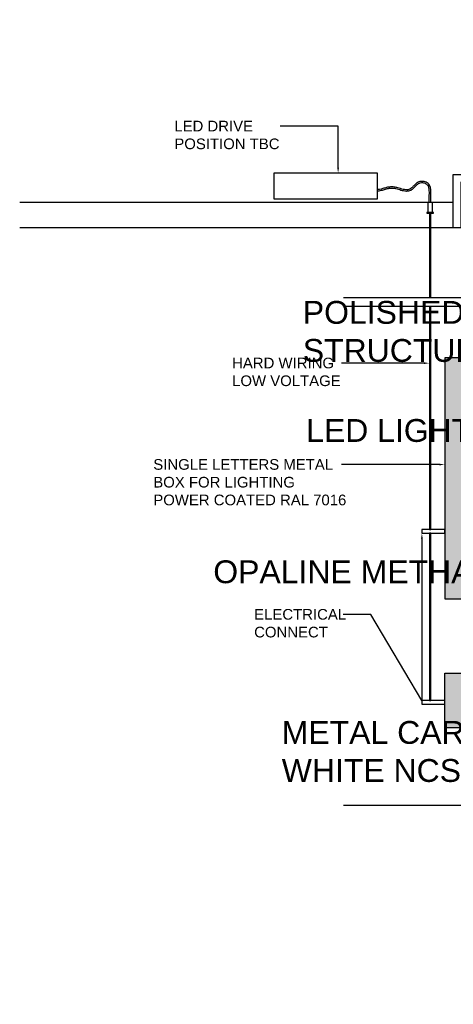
# Model space of a CAD drawing. Header units: centimetres. Extents: x -2854 to 18796, y -762 to 9238.
# Tile 38 of 173: x -2742 to -2685, y 2554 to 2683. Entities that reach past the tile are written whole.
import ezdxf
from ezdxf import colors
from ezdxf.entities.mleader import LeaderData, LeaderLine
from ezdxf.lldxf.tags import DXFTag
from ezdxf.math import Vec2, Vec3

# ---------------------------------------------------------------- set-up
doc = ezdxf.new("R2010")
doc.units = ezdxf.units.CM
doc.header["$LTSCALE"] = 0.3
doc.layers.add('MMT-LAYOUT ANNOTATION', color=7, linetype='Continuous')
doc.styles.add('KIKO Milano_Light', font='Arial.ttf')
doc.styles.get("Standard").update_dxf_attribs({"font": 'Arial.ttf'})
tags = doc.linetypes.add('DASHDOT2', pattern=[12.7, 6.35, -3.175, 0, -3.175]).pattern_tags.tags
tags[10:11] = [DXFTag(74, 4), DXFTag(75, 0), DXFTag(340, '0'), DXFTag(46, 0.0), DXFTag(50, 0.0), DXFTag(44, 0.0), DXFTag(45, 0.0)]
tags[8:9] = [DXFTag(74, 4), DXFTag(75, 0), DXFTag(340, '0'), DXFTag(46, 0.0), DXFTag(50, 0.0), DXFTag(44, 0.0), DXFTag(45, 0.0)]
tags[6:7] = [DXFTag(74, 4), DXFTag(75, 0), DXFTag(340, '0'), DXFTag(46, 0.0), DXFTag(50, 0.0), DXFTag(44, 0.0), DXFTag(45, 0.0)]
tags[4:5] = [DXFTag(74, 4), DXFTag(75, 0), DXFTag(340, '0'), DXFTag(46, 0.0), DXFTag(50, 0.0), DXFTag(44, 0.0), DXFTag(45, 0.0)]

msp = doc.modelspace()

# ---------------------------------------------------------------- hatches: boundary and pattern name
for points in [[(-2686, 2607.21), (-2683, 2607.21), (-2683, 2638.88), (-2686, 2638.88)], [(-2683, 2590.28), (-2686, 2590.28), (-2686, 2597.42), (-2683, 2597.42)]]:
    msp.add_hatch(color=8).paths.add_polyline_path(points)

# ---------------------------------------------------------------- linework, layer by layer
at = {"color": 252, "linetype": 'DASHDOT2', "ltscale": 0.5, "true_color": 0x939598}
for p, q in [((-2665.41, 2646.73), (-2699.28, 2646.73)), ((-2665.41, 2645.62), (-2699.28, 2645.62)), ((-2665.41, 2580.08), (-2699.28, 2580.08))]:
    msp.add_line(p, q, dxfattribs=at)
at = {"color": 252, "true_color": 0x939598}
for points in [[(-2708.43, 2659.75), (-2694.82, 2659.75), (-2694.82, 2663.13), (-2708.43, 2663.13)], [(-2689, 2615.81), (-2686, 2615.81), (-2686, 2616.31), (-2689, 2616.31)], [(-2688.02, 2593.86), (-2687.82, 2593.86), (-2687.82, 2615.81), (-2688.02, 2615.81)], [(-2689, 2593.35), (-2686, 2593.35), (-2686, 2593.85), (-2689, 2593.85)]]:
    msp.add_lwpolyline(points, close=True, dxfattribs=at)
at = {"color": 251, "true_color": 0x636466}
msp.add_lwpolyline([(-2679.88, 2661.95), (-2683.88, 2661.95), (-2683.88, 2655.95), (-2684.88, 2655.95), (-2684.88, 2662.95), (-2679.88, 2662.95), (-2679.88, 2661.95)], dxfattribs=at)
for points in [[(-2684.88, 2659.25), (-2741.75, 2659.25)], [(-2688.22, 2659.25), (-2688.22, 2657.95)], [(-2687.62, 2657.95), (-2687.62, 2659.25)], [(-2684.88, 2655.95), (-2741.75, 2655.95)]]:
    msp.add_lwpolyline(points)
for points in [[(-2688.37, 2657.87), (-2687.48, 2657.87), (-2687.48, 2657.95), (-2688.37, 2657.95)], [(-2686, 2607.21), (-2683, 2607.21), (-2683, 2638.88), (-2686, 2638.88)], [(-2683, 2590.28), (-2686, 2590.28), (-2686, 2597.42), (-2683, 2597.42)]]:
    msp.add_lwpolyline(points, close=True)
at = {"color": 252, "true_color": 0x939598}
for points in [[(-2687.82, 2646.73), (-2687.82, 2657.87), (-2688.02, 2657.87), (-2688.02, 2646.73)], [(-2688.02, 2645.62), (-2688.02, 2616.31), (-2687.82, 2616.31), (-2687.82, 2645.62)]]:
    msp.add_lwpolyline(points, dxfattribs=at)
for points, knots in [([(-2687.82, 2659.25), (-2687.82, 2659.32), (-2687.83, 2659.39), (-2687.83, 2659.6), (-2687.83, 2659.74), (-2687.83, 2659.99), (-2687.83, 2660.09), (-2687.82, 2660.29), (-2687.82, 2660.39), (-2687.82, 2660.6), (-2687.82, 2660.7), (-2687.83, 2661), (-2687.86, 2661.19), (-2687.95, 2661.43), (-2687.98, 2661.5), (-2688.06, 2661.63), (-2688.12, 2661.7), (-2688.26, 2661.82), (-2688.34, 2661.87), (-2688.51, 2661.95), (-2688.59, 2661.98), (-2688.88, 2662.04), (-2689.08, 2662.04), (-2689.35, 2661.98), (-2689.42, 2661.95), (-2689.57, 2661.88), (-2689.64, 2661.84), (-2689.77, 2661.75), (-2689.83, 2661.69), (-2689.95, 2661.58), (-2690.01, 2661.52), (-2690.16, 2661.37), (-2690.25, 2661.27), (-2690.42, 2661.12), (-2690.5, 2661.06), (-2690.67, 2660.98), (-2690.75, 2660.95), (-2690.94, 2660.92), (-2691.04, 2660.92), (-2691.24, 2660.94), (-2691.34, 2660.96), (-2691.68, 2661.04), (-2691.92, 2661.12), (-2692.31, 2661.23), (-2692.46, 2661.27), (-2692.7, 2661.31), (-2692.79, 2661.31), (-2692.96, 2661.32), (-2693.05, 2661.32), (-2693.21, 2661.3), (-2693.3, 2661.29), (-2693.54, 2661.25), (-2693.71, 2661.21), (-2694.03, 2661.12), (-2694.19, 2661.07), (-2694.48, 2661), (-2694.61, 2660.97), (-2694.76, 2660.95), (-2694.79, 2660.95), (-2694.82, 2660.94)], [0, 0, 0, 0, 2.157169, 2.157169, 6.471506, 6.471506, 9.489109, 9.489109, 12.402384, 12.402384, 15.31566, 15.31566, 20.920148, 20.920148, 23.186946, 23.186946, 25.88122, 25.88122, 28.575494, 28.575494, 31.269767, 31.269767, 36.900249, 36.900249, 39.232929, 39.232929, 41.565608, 41.565608, 43.898287, 43.898287, 46.230966, 46.230966, 50.134667, 50.134667, 53.288655, 53.288655, 56.442643, 56.442643, 59.596631, 59.596631, 62.750619, 62.750619, 69.620634, 69.620634, 73.9607, 73.9607, 76.457256, 76.457256, 78.953812, 78.953812, 81.450367, 81.450367, 86.443479, 86.443479, 91.43659, 91.43659, 95.392289, 95.392289, 96.214411, 96.214411, 96.214411, 96.214411]), ([(-2688.02, 2659.25), (-2688.02, 2659.32), (-2688.03, 2659.39), (-2688.03, 2659.6), (-2688.03, 2659.74), (-2688.03, 2659.99), (-2688.03, 2660.09), (-2688.03, 2660.26), (-2688.02, 2660.33), (-2688.02, 2660.54), (-2688.02, 2660.68), (-2688.03, 2660.95), (-2688.05, 2661.08), (-2688.09, 2661.26), (-2688.12, 2661.33), (-2688.18, 2661.45), (-2688.22, 2661.5), (-2688.31, 2661.6), (-2688.37, 2661.65), (-2688.5, 2661.73), (-2688.57, 2661.76), (-2688.71, 2661.8), (-2688.79, 2661.82), (-2689, 2661.84), (-2689.13, 2661.82), (-2689.31, 2661.78), (-2689.37, 2661.76), (-2689.47, 2661.71), (-2689.52, 2661.68), (-2689.62, 2661.61), (-2689.67, 2661.57), (-2689.82, 2661.43), (-2689.92, 2661.32), (-2690.11, 2661.13), (-2690.19, 2661.05), (-2690.32, 2660.95), (-2690.37, 2660.91), (-2690.45, 2660.86), (-2690.49, 2660.84), (-2690.6, 2660.79), (-2690.67, 2660.77), (-2690.85, 2660.73), (-2690.97, 2660.72), (-2691.19, 2660.73), (-2691.3, 2660.75), (-2691.52, 2660.8), (-2691.63, 2660.82), (-2691.86, 2660.89), (-2691.97, 2660.92), (-2692.18, 2660.99), (-2692.29, 2661.02), (-2692.5, 2661.07), (-2692.59, 2661.09), (-2692.77, 2661.11), (-2692.86, 2661.12), (-2693.02, 2661.12), (-2693.11, 2661.11), (-2693.27, 2661.09), (-2693.36, 2661.08), (-2693.61, 2661.03), (-2693.78, 2660.98), (-2694.13, 2660.88), (-2694.31, 2660.83), (-2694.59, 2660.77), (-2694.68, 2660.76), (-2694.79, 2660.74), (-2694.8, 2660.74), (-2694.82, 2660.74)], [0, 0, 0, 0, 2.158815, 2.158815, 6.476446, 6.476446, 9.430611, 9.430611, 11.455055, 11.455055, 15.503942, 15.503942, 19.552829, 19.552829, 22.221651, 22.221651, 24.890472, 24.890472, 27.559294, 27.559294, 30.228116, 30.228116, 32.896937, 32.896937, 37.270447, 37.270447, 39.321151, 39.321151, 41.371854, 41.371854, 43.422557, 43.422557, 47.720421, 47.720421, 50.952032, 50.952032, 52.508574, 52.508574, 53.621263, 53.621263, 55.73293, 55.73293, 58.874077, 58.874077, 62.015223, 62.015223, 65.15637, 65.15637, 68.297516, 68.297516, 71.438663, 71.438663, 74.373233, 74.373233, 77.080575, 77.080575, 79.787916, 79.787916, 82.495258, 82.495258, 87.909941, 87.909941, 93.324624, 93.324624, 96.055298, 96.055298, 96.415454, 96.415454, 96.415454, 96.415454])]:
    msp.add_open_spline(points, degree=3, knots=knots, dxfattribs=at)

# ---------------------------------------------------------------- leaders
at = {"ltscale": 0.5}
ml = msp.add_multileader_mtext('Standard', dxfattribs=at)
ml.set_content('{\\fAvenir LT Std 35 Light|b1|i0|c0|p34;BOH}', color=256, style='KIKO Milano_Light')
ml.set_leader_properties(color=256)
ml.build(insert=Vec2(0, 0))
ml.multileader.update_dxf_attribs({"dogleg_length": 0.36, "arrow_head_size": 0.5})
ctx = ml.context
ctx.base_point, ctx.char_height, ctx.arrow_head_size, ctx.landing_gap_size, ctx.plane_origin = Vec3(-2720.88, 2835.81), 1.2, 0.5, 0.604, Vec3(-725.09, 1552.75)
notes = []
notes.append((ctx, [(0, (0, 0, 0), (0, 0), (1, 0), 1, [])]))
ctx.mtext.insert, ctx.mtext.rotation, ctx.mtext.width = Vec3(-2720.28, 2836.58), -4.712389, 6.7394
ml = msp.add_multileader_mtext('Standard', dxfattribs=at)
ml.set_content('{\\fAvenir LT Std 35 Light|b1|i0|c0|p34;KIKO\\PSALES AREA}', color=256, style='KIKO Milano_Light')
ml.set_leader_properties(color=256)
ml.build(insert=Vec2(0, 0))
ml.multileader.update_dxf_attribs({"dogleg_length": 0.36, "arrow_head_size": 0.5})
ctx = ml.context
ctx.base_point, ctx.char_height, ctx.arrow_head_size, ctx.landing_gap_size, ctx.plane_origin = Vec3(-2706.95, 2835.99), 1.2, 0.5, 0.604, Vec3(-712.21, 1552.93)
ctx.text_align_type = 1
notes.append((ctx, [(0, (0, 0, 0), (0, 0), (1, 0), 1, [])]))
ctx.mtext.insert, ctx.mtext.rotation, ctx.mtext.width, ctx.mtext.alignment = Vec3(-2700.4, 2836.76), -4.712389, 12.8274, 2
ml = msp.add_multileader_mtext('Standard')
ml.set_content('{\\fAvenir LT Std 55 Roman|b0|i0|c0|p34;\\H0.83333x;DETAIL 01_FLOORING\\P\\fAvenir LT Std 35 Light|b0|i0|c0|p34;\\H0.8x;SCALE 1:5}', color=256, style='KIKO Milano_Light')
ml.set_leader_properties(color=256)
ml.build(insert=Vec2(0, 0))
ml.multileader.update_dxf_attribs({"dogleg_length": 0.36, "arrow_head_size": 1.21})
ctx = ml.context
ctx.base_point, ctx.char_height, ctx.arrow_head_size, ctx.landing_gap_size, ctx.plane_origin = Vec3(-2727.99, 2829.66), 1.2, 1.21, 0.604, Vec3(-735.06, 1546.04)
notes.append((ctx, [(0, (0, 0, 0), (0, 0), (1, 0), 1, [])]))
ctx.mtext.insert, ctx.mtext.rotation, ctx.mtext.width = Vec3(-2727.39, 2830.27), -4.712389, 44.1296
ml = msp.add_multileader_mtext('Standard', dxfattribs=at)
ml.set_content('{\\fAvenir LT Std 35 Light|b1|i0|c0|p34;KIKO\\PSALES AREA}', color=256, style='KIKO Milano_Light')
ml.set_leader_properties(color=256)
ml.build(insert=Vec2(0, 0))
ml.multileader.update_dxf_attribs({"dogleg_length": 2.85, "arrow_head_size": 0.7, "scale": 0.1})
ctx = ml.context
ctx.base_point, ctx.scale, ctx.char_height, ctx.arrow_head_size, ctx.landing_gap_size, ctx.plane_origin = Vec3(-2714.87, 2786.41), 0.1, 1.2, 0.7, 0.6, Vec3(-4704.01, 1503.42)
ctx.text_align_type = 1
notes.append((ctx, [(0, (0, 0, 0), (0, 0), (1, 0), 1, [])]))
ctx.mtext.insert, ctx.mtext.rotation, ctx.mtext.width, ctx.mtext.alignment = Vec3(-2709.51, 2787.03), -4.712389, 12.301, 2
ml = msp.add_multileader_mtext('Standard')
ml.set_content('{\\fAvenir LT Std 55 Roman|b1|i0|c0|p34;\\H0.66667x;DETAIL 02_FLOORING\\P\\fAvenir LT Std 35 Light|b0|i0|c0|p34;\\H0.8x;SCALE 1:5}', color=256, style='KIKO Milano_Light')
ml.set_leader_properties(color=256)
ml.build(insert=Vec2(0, 0))
ml.multileader.update_dxf_attribs({"dogleg_length": 0.36, "arrow_head_size": 1.21})
ctx = ml.context
ctx.base_point, ctx.char_height, ctx.arrow_head_size, ctx.landing_gap_size, ctx.plane_origin = Vec3(-2727.99, 2780.6), 1.5, 1.21, 0.604, Vec3(-735.06, 1497.13)
notes.append((ctx, [(0, (0, 0, 0), (0, 0), (1, 0), 1, [])]))
ctx.mtext.insert, ctx.mtext.rotation, ctx.mtext.width = Vec3(-2727.39, 2781.36), -4.712389, 44.1296
ml = msp.add_multileader_mtext('Standard', dxfattribs=at)
ml.set_content('{\\fAvenir LT Std 35 Light|b1|i0|c0|p34;BOH}', color=256, style='KIKO Milano_Light')
ml.set_leader_properties(color=256)
ml.build(insert=Vec2(0, 0))
ml.multileader.update_dxf_attribs({"dogleg_length": 2.85, "arrow_head_size": 0.7})
ctx = ml.context
ctx.base_point, ctx.char_height, ctx.arrow_head_size, ctx.landing_gap_size, ctx.plane_origin = Vec3(-2697.27, 2717.49), 1.4, 0.7, 0.604, Vec3(-701.47, 1434.43)
notes.append((ctx, [(0, (0, 0, 0), (0, 0), (1, 0), 1, [])]))
ctx.mtext.insert, ctx.mtext.rotation, ctx.mtext.width = Vec3(-2696.66, 2718.21), -4.712389, 6.7394
ml = msp.add_multileader_mtext('Standard')
ml.set_content('{\\fAvenir LT Std 55 Roman|b1|i0|c0|p34;\\H0.66667x;DETAIL 03_FLOORING\\P\\fAvenir LT Std 35 Light|b0|i0|c0|p34;\\H0.8x;SCALE 1:5}', color=256, style='KIKO Milano_Light')
ml.set_leader_properties(color=256)
ml.build(insert=Vec2(0, 0))
ml.multileader.update_dxf_attribs({"dogleg_length": 0.36, "arrow_head_size": 1.21})
ctx = ml.context
ctx.base_point, ctx.char_height, ctx.arrow_head_size, ctx.landing_gap_size, ctx.plane_origin = Vec3(-2704.38, 2711.19), 1.5, 1.21, 0.604, Vec3(-711.45, 1427.72)
notes.append((ctx, [(0, (0, 0, 0), (0, 0), (1, 0), 1, [])]))
ctx.mtext.insert, ctx.mtext.rotation, ctx.mtext.width = Vec3(-2703.78, 2711.95), -4.712389, 44.1296
ml = msp.add_multileader_mtext('Standard', dxfattribs=at)
ml.set_content('\\pxsm1,ql;LED DRIVE\\PPOSITION TBC', color=256, style='KIKO Milano_Light')
ml.set_leader_properties(color=256)
ml.build(insert=Vec2(0, 0))
ml.multileader.update_dxf_attribs({"dogleg_length": 0.36, "arrow_head_size": 0.7})
ctx = ml.context
ctx.base_point, ctx.char_height, ctx.arrow_head_size, ctx.landing_gap_size, ctx.plane_origin = Vec3(-2722.08, 2669.29), 1.4, 0.7, 0.604, Vec3(-693.17, 1398.17)
notes.append((ctx, [(0, (1, 1, 0), (-2699.99, 2669.29), (-1, 0), 7.6, [(0, [(-2699.99, 2663.13)], 0, [])])]))
ctx.mtext.insert, ctx.mtext.rotation, ctx.mtext.width = Vec3(-2721.47, 2670), -4.712389, 34.8285
ml = msp.add_multileader_mtext('Standard', dxfattribs=at)
ml.set_content('\\pxsm1,ql;HARD WIRING\\PLOW VOLTAGE', color=256, style='KIKO Milano_Light')
ml.set_leader_properties(color=256)
ml.build(insert=Vec2(0, 0))
ml.multileader.update_dxf_attribs({"dogleg_length": 0.36, "arrow_head_size": 0.7})
ctx = ml.context
ctx.base_point, ctx.char_height, ctx.arrow_head_size, ctx.landing_gap_size, ctx.plane_origin = Vec3(-2714.49, 2638.16), 1.4, 0.7, 0.604, Vec3(-682.1, 1363.11)
notes.append((ctx, [(0, (1, 1, 0), (-2696.75, 2638.16), (-1, 0), 2.79, [(0, [(-2688.02, 2638.16)], 0, [])])]))
ctx.mtext.insert, ctx.mtext.rotation, ctx.mtext.width = Vec3(-2713.89, 2638.88), -4.712389, 34.8285
ml = msp.add_multileader_mtext('Standard', dxfattribs=at)
ml.set_content('\\pxsm1,ql;SINGLE LETTERS METAL\\PBOX FOR LIGHTING\\PPOWER COATED RAL 7016', color=256, style='KIKO Milano_Light')
ml.set_leader_properties(color=256)
ml.build(insert=Vec2(0, 0))
ml.multileader.update_dxf_attribs({"dogleg_length": 0.36, "arrow_head_size": 0.7})
ctx = ml.context
ctx.base_point, ctx.char_height, ctx.arrow_head_size, ctx.landing_gap_size, ctx.plane_origin = Vec3(-2724.84, 2624.84), 1.4, 0.7, 0.604, Vec3(-682.1, 1349.79)
notes.append((ctx, [(0, (1, 1, 0), (-2698.51, 2624.84), (-1, 0), 1.03, [(0, [(-2686, 2624.84)], 0, [])])]))
ctx.mtext.insert, ctx.mtext.rotation, ctx.mtext.width = Vec3(-2724.23, 2625.56), -4.712389, 34.8285
ml = msp.add_multileader_mtext('Standard', dxfattribs=at)
ml.set_content('ELECTRICAL\\PCONNECT', color=256, style='KIKO Milano_Light')
ml.set_leader_properties(color=256)
ml.build(insert=Vec2(0, 0))
ml.multileader.update_dxf_attribs({"dogleg_length": 0.36, "arrow_head_size": 0.7})
ctx = ml.context
ctx.base_point, ctx.char_height, ctx.arrow_head_size, ctx.landing_gap_size, ctx.plane_origin = Vec3(-2711.6, 2605.15), 1.4, 0.7, 0.604, Vec3(-682.1, 1330.1)
notes.append((ctx, [(0, (1, 1, 0), (-2695.71, 2605.15), (-1, 0), 3.6, [(1, [(-2689, 2615.81), (-2689, 2593.85)], 0, [])])]))
ctx.mtext.insert, ctx.mtext.rotation, ctx.mtext.width = Vec3(-2711, 2605.87), -4.712389, 34.8285
at = {"layer": 'MMT-LAYOUT ANNOTATION'}
ml = msp.add_multileader_mtext('Standard', dxfattribs=at)
ml.set_content('POLISHED STEEL \\PSTRUCTURE ', color=256)
ml.set_leader_properties(color=256)
ml.build(insert=Vec2(0, 0))
ml.multileader.update_dxf_attribs({"dogleg_length": 3.2, "arrow_head_size": 2.4, "scale": 20})
ctx = ml.context
ctx.base_point, ctx.scale, ctx.char_height, ctx.arrow_head_size, ctx.landing_gap_size, ctx.plane_origin = Vec3(-2706.22, 2644.8), 20, 3, 2.4, 1.6, Vec3(-2826.04, 2736.87)
notes.append((ctx, [(1, (1, 1, 0), (-2664.66, 2644.8), (-1, 0), 3.2, [(1, [(-2640.28, 2644.8)], 0, [])])]))
ctx.mtext.insert, ctx.mtext.rotation, ctx.mtext.width, ctx.mtext.flow_direction = Vec3(-2704.62, 2646.33), -4.712389, 37.4677, 5
ml = msp.add_multileader_mtext('Standard', dxfattribs=at)
ml.set_content('LED LIGHTS 4000°K ', color=256)
ml.set_leader_properties(color=256)
ml.build(insert=Vec2(0, 0))
ml.multileader.update_dxf_attribs({"dogleg_length": 3.2, "arrow_head_size": 2.4, "scale": 20})
ctx = ml.context
ctx.base_point, ctx.scale, ctx.char_height, ctx.arrow_head_size, ctx.landing_gap_size, ctx.plane_origin = Vec3(-2710.13, 2629.29), 20, 3, 2.4, 1.6, Vec3(-2826.02, 2711.71)
notes.append((ctx, [(1, (1, 1, 0), (-2664.63, 2629.29), (-1, 0), 3.2, [(1, [(-2640.88, 2616.55)], 0, [])])]))
ctx.mtext.insert, ctx.mtext.rotation, ctx.mtext.width, ctx.mtext.flow_direction = Vec3(-2704.18, 2630.82), -4.712389, 136.4275, 5
ml = msp.add_multileader_mtext('Standard', dxfattribs=at)
ml.set_content('OPALINE METHACRYLATE ', color=256)
ml.set_leader_properties(color=256)
ml.build(insert=Vec2(0, 0))
ml.multileader.update_dxf_attribs({"dogleg_length": 3.2, "arrow_head_size": 2.4, "scale": 20})
ctx = ml.context
ctx.base_point, ctx.scale, ctx.char_height, ctx.arrow_head_size, ctx.landing_gap_size, ctx.plane_origin = Vec3(-2723.96, 2610.73), 20, 3, 2.4, 1.6, Vec3(-2826.04, 2702.8)
notes.append((ctx, [(1, (1, 1, 0), (-2664.66, 2610.73), (-1, 0), 3.2, [(1, [(-2645.08, 2610.73)], 0, [])])]))
ctx.mtext.insert, ctx.mtext.rotation, ctx.mtext.width, ctx.mtext.flow_direction = Vec3(-2716.36, 2612.26), -4.712389, 136.4275, 5
ml = msp.add_multileader_mtext('Standard', dxfattribs=at)
ml.set_content('METAL CARTER\\PWHITE NCS S 1000-N', color=256)
ml.set_leader_properties(color=256)
ml.build(insert=Vec2(0, 0))
ml.multileader.update_dxf_attribs({"dogleg_length": 3.2, "arrow_head_size": 2.4, "scale": 20})
ctx = ml.context
ctx.base_point, ctx.scale, ctx.char_height, ctx.arrow_head_size, ctx.landing_gap_size, ctx.plane_origin = Vec3(-2713.05, 2589.63), 20, 3, 2.4, 1.6, Vec3(-2826.04, 2681.7)
notes.append((ctx, [(1, (1, 1, 0), (-2664.66, 2589.63), (-1, 0), 3.2, [(1, [(-2642.33, 2589.63)], 0, [])])]))
ctx.mtext.insert, ctx.mtext.rotation, ctx.mtext.width, ctx.mtext.flow_direction = Vec3(-2707.38, 2591.16), -4.712389, 136.4275, 5
for ctx, leaders in notes:
    for number, flags, end, landing, length, lines in leaders:
        leader = LeaderData()
        leader.index, (leader.has_last_leader_line, leader.has_dogleg_vector, leader.attachment_direction) = number, flags
        leader.last_leader_point, leader.dogleg_vector, leader.dogleg_length = Vec3(end), Vec3(landing), length
        for number, points, colour, breaks in lines:
            line = LeaderLine()
            line.index, line.vertices, line.color, line.breaks = number, Vec3.list(points), colors.encode_raw_color(colour), breaks
            leader.lines.append(line)
        ctx.leaders.append(leader)

doc.saveas('drawing.dxf')
